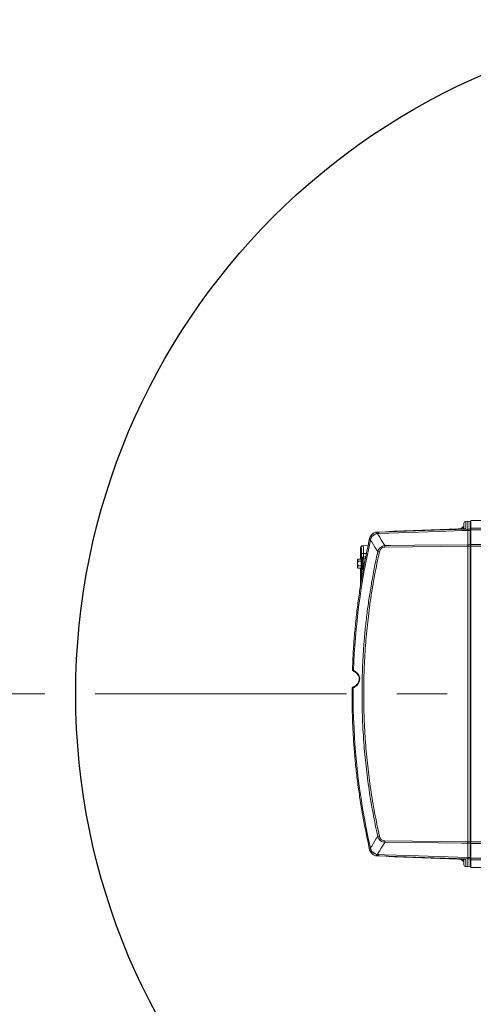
# Model space of a CAD drawing. Header units: millimetres. Extents: x 0 to 16820, y 0 to 11880.
# Tile 38 of 99: x 7306 to 7765, y 6017 to 7010. Entities that reach past the tile are written whole.
import ezdxf

# ---------------------------------------------------------------- set-up
doc = ezdxf.new("R2010")
doc.units = ezdxf.units.MM
doc.header["$LTSCALE"] = 20
doc.linetypes.add('CENTERX2', pattern=[20.32, 12.7, -2.54, 2.54, -2.54])
doc.styles.add('SLDTEXTSTYLE0', font='TXT', dxfattribs={"width": 0.605})
doc.dimstyles.new('SLDDIMSTYLE1', dxfattribs={"dimtxt": 140, "dimasz": 100, "dimexe": 0, "dimexo": 0.0625, "dimgap": 35, "dimtad": 1, "dimtoh": 1, "dimdec": 4, "dimlfac": 20, "dimzin": 12, "dimdsep": 46, "dimtxsty": 'SLDTEXTSTYLE0', "dimsah": 1, "dimcen": 0.09, "dimadec": 1, "dimazin": 0, "dimtfac": 1, "dimtofl": 0, "dimtmove": 0, "dimatfit": 3, "dimfxl": 0, "dimfrac": 2, "dimtolj": 1, "dimtzin": 12, "dimarcsym": 0})

# ---------------------------------------------------------------- blocks, each defined once
blk = doc.blocks.new('*D9')
at = {"color": 7, "linetype": 'Continuous', "lineweight": 0}
for p, q in [((6701.68, 6330.23), (5210.96, 6330.23)), ((9384.18, 6330.23), (10874.9, 6330.23))]:
    blk.add_line(p, q, dxfattribs=at)
blk.add_arc((8042.93, 6330.23), 2801.97, 180, 0, dxfattribs=at)
for points in [[(5240.96, 6330.23), (5227.75, 6229.98), (5257.74, 6230.52)], [(10844.9, 6330.23), (10828.12, 6230.52), (10858.12, 6229.98)]]:
    blk.add_solid(points, dxfattribs=at)
at = {"color": 7, "linetype": 'Continuous', "lineweight": 0, "char_height": 140, "attachment_point": 1, "style": 'SLDTEXTSTYLE0'}
for s, insert in [('180°', (7876, 3708.73)), ('-', (7812.04, 3708.73))]:
    blk.add_mtext(s, dxfattribs=dict(at, insert=insert))
blk = doc.blocks.new('*D10')
at = {"color": 7, "linetype": 'Continuous', "lineweight": 0}
for p, q in [((6701.68, 6330.23), (5210.96, 6330.23)), ((9384.18, 6330.23), (10874.9, 6330.23))]:
    blk.add_line(p, q, dxfattribs=at)
blk.add_arc((8042.93, 6330.23), 2801.97, 0, 180, dxfattribs=at)
for points in [[(5240.96, 6330.23), (5257.74, 6429.95), (5227.75, 6430.49)], [(10844.9, 6330.23), (10858.12, 6430.49), (10828.12, 6429.95)]]:
    blk.add_solid(points, dxfattribs=at)
at = {"color": 7, "linetype": 'Continuous', "lineweight": 0, "char_height": 140, "attachment_point": 1, "style": 'SLDTEXTSTYLE0'}
for s, insert in [('180°', (7900.14, 9312.67)), ('+', (7787.9, 9312.67))]:
    blk.add_mtext(s, dxfattribs=dict(at, insert=insert))

msp = doc.modelspace()

# ---------------------------------------------------------------- linework, layer by layer
at = {"color": 7, "linetype": 'Continuous', "lineweight": 0}
for p, q in [((7844.0879902, 6505.2342175), (7761.9334284, 6505.2342175)), ((7761.9334284, 6505.2342175), (7761.9334284, 6497.3595202)), ((7753.0060626, 6496.6550917), (7667.1799208, 6493.5360806)), ((7754.9276693, 6498.7342175), (7753.9334284, 6498.7342175)), ((7753.9334284, 6498.7342175), (7753.9334284, 6497.1538348)), ((7754.9334284, 6496.8195138), (7754.9334284, 6502.3638562)), ((7758.9346722, 6504.4919789), (7756.8110806, 6504.3618267)), ((7758.9334284, 6504.4867539), (7758.9334284, 6496.6448454)), ((7758.9334284, 6496.6448454), (7758.9334637, 6496.6445761)), ((7758.9334637, 6495.2033072), (7758.9334284, 6495.1989437)), ((7758.9334284, 6495.1989437), (7758.9334284, 6480.7375686)), ((7758.9350924, 6504.4887008), (7758.9348715, 6504.4887202)), ((7761.4770657, 6504.2700975), (7758.9352287, 6504.4927846)), ((7761.9334284, 6495.9134043), (7761.9334284, 6497.3595202)), ((7761.9334284, 6480.938325), (7761.9334284, 6495.9134043)), ((7659.4492337, 6485.8469548), (7659.7900066, 6487.3340333)), ((7659.7930321, 6487.3471693), (7659.7900066, 6487.3340333)), ((7666.524378, 6493.4987678), (7666.9232806, 6493.5265341)), ((7666.9232806, 6493.5265341), (7667.5943129, 6493.5505668)), ((7650.6334284, 6477.7919072), (7650.6334284, 6466.3530197)), ((7652.5985236, 6479.7916025), (7653.140094, 6479.8010557)), ((7653.140094, 6479.8010557), (7658.1178374, 6479.8879425)), ((7758.9334284, 6480.7375686), (7758.9334284, 6480.7353147)), ((7758.9334284, 6479.2183262), (7758.9334284, 6479.2209354)), ((7758.9334284, 6181.2501089), (7758.9334284, 6479.2183262)), ((7761.9334284, 6479.4185025), (7761.9334284, 6480.938325)), ((7761.9334284, 6181.0499326), (7761.9334284, 6479.4185025)), ((7648.1334284, 6466.3530197), (7647.6334284, 6465.7342175)), ((7647.6334284, 6465.1983191), (7647.6334284, 6465.7342175)), ((7647.6334284, 6465.1983191), (7647.6334284, 6461.7342175)), ((7648.1334284, 6466.3530197), (7651.1334284, 6466.3530197)), ((7652.1334284, 6466.7342175), (7651.1334284, 6466.7342175)), ((7651.1334284, 6456.7342175), (7651.1334284, 6466.7342175)), ((7652.1334284, 6456.7342175), (7652.1334284, 6466.7342175)), ((7653.115976, 6466.5506347), (7655.3424019, 6466.5894971)), ((7647.6334284, 6458.2701159), (7647.6334284, 6461.7342175)), ((7647.6334284, 6457.7342175), (7647.6334284, 6458.2701159)), ((7647.6334284, 6457.7342175), (7648.1334284, 6457.1154154)), ((7648.1334284, 6464.0436186), (7651.1334284, 6464.0436186)), ((7648.1334284, 6459.4248165), (7651.1334284, 6459.4248165)), ((7648.1334284, 6457.1154154), (7651.1334284, 6457.1154154)), ((7650.6334284, 6457.1154154), (7650.6334284, 6440.2538067)), ((7651.1334284, 6456.7342175), (7652.1334284, 6456.7342175)), ((7653.115976, 6456.9178003), (7653.4910354, 6456.9112537)), ((7642.3862587, 6354.8318863), (7642.396513, 6354.831702)), ((7647.6334284, 6349.7342175), (7648.1334284, 6349.1154154)), ((7643.3215061, 6337.2714578), (7643.3323517, 6337.2764302)), ((7641.9885251, 6335.6776965), (7641.9772151, 6335.6777435)), ((7758.9334284, 6181.2474997), (7758.9334284, 6181.2501089)), ((7758.9334284, 6179.7308664), (7758.9334284, 6179.7331203)), ((7758.9334284, 6165.2694914), (7758.9334284, 6179.7308664)), ((7761.9334284, 6179.53011), (7761.9334284, 6181.0499326)), ((7761.9334284, 6179.53011), (7761.9334284, 6164.5550307)), ((7659.7900066, 6173.1344018), (7659.4492337, 6174.6214803)), ((7659.7900066, 6173.1344018), (7659.7930321, 6173.1212657)), ((7666.9232806, 6166.941901), (7666.524378, 6166.9696673)), ((7667.5943129, 6166.9178683), (7666.9232806, 6166.941901)), ((7667.1799208, 6166.9323545), (7753.0060626, 6163.8133433)), ((7753.9334284, 6163.314602), (7753.9334284, 6161.7342175)), ((7753.9334284, 6161.7342175), (7754.9276695, 6161.7342175)), ((7754.9334284, 6158.1045789), (7754.9334284, 6163.6487242)), ((7758.9334284, 6165.2694914), (7758.9334637, 6165.2651279)), ((7758.9334637, 6163.8238589), (7758.9334284, 6163.8235896)), ((7758.9334284, 6155.9816811), (7758.9334284, 6163.8235896)), ((7761.9334284, 6163.1089149), (7761.9334284, 6164.5550307)), ((7761.9334284, 6163.1089149), (7761.9334284, 6155.2342175)), ((7756.8110806, 6156.1066084), (7758.9346722, 6155.9764562)), ((7758.9350924, 6155.9797342), (7758.9348715, 6155.9797149)), ((7758.9352287, 6155.9756504), (7761.4770657, 6156.1983375)), ((7761.4770063, 6156.2024281), (7761.4770591, 6156.1987921)), ((7761.9334284, 6155.2342175), (7844.0879902, 6155.2342175))]:
    msp.add_line(p, q, dxfattribs=at)
at = {"color": 8, "linetype": 'Continuous', "lineweight": 0}
for p, q in [((7753.0032274, 6496.6481355), (7669.2142588, 6493.6031573)), ((7753.0032274, 6496.6549907), (7753.0032274, 6496.88025)), ((7753.0032274, 6496.88025), (7753.0055115, 6496.8665434)), ((7758.9334284, 6504.4867539), (7756.8636294, 6504.3598986)), ((7756.8636294, 6504.3598986), (7756.8636294, 6497.1101261)), ((7761.4770063, 6494.9870601), (7758.9334637, 6495.2033072)), ((7761.4770063, 6504.266007), (7758.9350924, 6504.4887008)), ((7761.4770063, 6496.4285311), (7761.4770063, 6504.266007)), ((7761.4770063, 6480.6748601), (7761.4770063, 6494.9870601)), ((7761.9334284, 6497.3595202), (7837.0575921, 6497.3595202)), ((7837.0575921, 6495.9134043), (7761.9334284, 6495.9134043)), ((7660.6159449, 6485.5809338), (7659.4492337, 6485.8469548)), ((7661.1725924, 6487.2657192), (7660.6159449, 6485.5809338)), ((7662.1142912, 6489.0674319), (7661.1725924, 6487.2657192)), ((7666.6603876, 6493.4904703), (7667.0965766, 6493.5288124)), ((7667.0506845, 6492.0356623), (7666.7541214, 6491.9870985)), ((7667.4071825, 6492.0765986), (7667.0506845, 6492.0356623)), ((7667.597366, 6492.0980944), (7667.4071825, 6492.0765986)), ((7667.5943129, 6493.5505668), (7669.2142588, 6493.6031573)), ((7669.2142588, 6492.1543965), (7667.597366, 6492.0980944)), ((7679.8636294, 6494.2417225), (7679.8636294, 6493.9970197)), ((7651.1802063, 6477.8013603), (7650.6334284, 6477.7919072)), ((7758.9334284, 6479.2183262), (7675.1728485, 6478.4219523)), ((7758.9334284, 6480.7353147), (7761.4770063, 6480.6748601)), ((7761.4770063, 6181.3080586), (7761.4770063, 6479.1603765)), ((7761.9334284, 6479.1603765), (7761.4770063, 6479.1603765)), ((7761.9334284, 6480.938325), (7847.4006016, 6480.938325)), ((7847.4006016, 6479.4185025), (7761.9334284, 6479.4185025)), ((7653.6437448, 6471.9842175), (7651.6886998, 6471.9842175)), ((7651.6886998, 6466.7342175), (7651.6886998, 6471.9842175)), ((7653.115976, 6466.5506347), (7653.115976, 6456.9178003)), ((7653.3798604, 6468.5503301), (7653.6437448, 6468.5595423)), ((7653.6437448, 6471.9842175), (7656.4358446, 6471.9842175)), ((7653.6437448, 6471.9842175), (7653.6437448, 6468.5595423)), ((7653.6437448, 6468.5595423), (7655.7439785, 6468.5962021)), ((7651.6886998, 6446.6911393), (7651.6886998, 6456.7342175)), ((7675.1728485, 6182.0464828), (7758.9334284, 6181.2501089)), ((7761.4770063, 6179.793575), (7758.9334284, 6179.7331203)), ((7761.9334284, 6181.3080586), (7761.4770063, 6181.3080586)), ((7761.4770063, 6165.4813749), (7761.4770063, 6179.793575)), ((7761.9334284, 6181.0499326), (7847.4006016, 6181.0499326)), ((7847.4006016, 6179.53011), (7761.9334284, 6179.53011)), ((7659.4492337, 6174.6214803), (7660.6159449, 6174.8875013)), ((7660.6159449, 6174.8875013), (7661.1725924, 6173.2027158)), ((7666.7541214, 6168.4813365), (7667.0506845, 6168.4327728)), ((7667.0506845, 6168.4327728), (7667.4071825, 6168.3918365)), ((7667.4071825, 6168.3918365), (7667.597366, 6168.3703407)), ((7667.597366, 6168.3703407), (7669.2142588, 6168.3140386)), ((7667.0965766, 6166.9396226), (7666.6603876, 6166.9779647)), ((7669.2142588, 6166.8652777), (7667.5943129, 6166.9178683)), ((7669.2142588, 6166.8652777), (7753.0032274, 6163.8202996)), ((7679.8636294, 6166.2267126), (7679.8621748, 6166.2563765)), ((7679.8636294, 6166.4714154), (7679.8636294, 6166.2267126)), ((7753.0032274, 6163.588185), (7753.0032274, 6163.8134464)), ((7753.0052035, 6163.6173871), (7753.0032274, 6163.588185)), ((7756.8636294, 6163.358309), (7756.8636294, 6156.1085365)), ((7758.9334637, 6165.2651279), (7761.4770063, 6165.4813749)), ((7761.4770063, 6156.2024281), (7761.4770063, 6164.039904)), ((7761.9334284, 6164.5550307), (7837.0575921, 6164.5550307)), ((7837.0575921, 6163.1089149), (7761.9334284, 6163.1089149)), ((7756.8636294, 6156.1085365), (7758.9334284, 6155.9816811)), ((7758.9350924, 6155.9797342), (7761.4770063, 6156.2024281))]:
    msp.add_line(p, q, dxfattribs=at)
at = {"color": 7, "linetype": 'CENTERX2', "lineweight": 0}
msp.add_line((8042.9334284, 6330.2342175), (6701.6823515, 6330.2342175), dxfattribs=at)
msp.add_line((8042.9334284, 6330.2342175), (6701.6823515, 6330.2342175), dxfattribs=at)
at = {"color": 8, "linetype": 'Continuous', "lineweight": 0, "flags": 128}
for points in [[(7669.2142588, 6493.6031573), (7713.1416666, 6495.0923838), (7758.9334284, 6496.6448454)], [(7758.9334284, 6495.1989437), (7752.9381159, 6494.9954943), (7728.9568679, 6494.1817017), (7669.2142588, 6492.1543965)], [(7756.8636294, 6497.1101261), (7756.4835263, 6497.0601531), (7756.1697646, 6496.960014)], [(7758.9334637, 6496.6445761), (7760.3606079, 6496.5233564), (7761.4770063, 6496.4285311)], [(7761.9334284, 6494.7298906), (7761.9248559, 6494.7774887), (7761.8994324, 6494.8234546), (7761.8580295, 6494.8662123), (7761.8020671, 6494.9042955), (7761.7334641, 6494.9363983), (7761.6545728, 6494.96142), (7761.5680985, 6494.9785025), (7761.4770063, 6494.9870601)], [(7675.1728485, 6479.9425716), (7681.1689214, 6479.9995099), (7705.1532136, 6480.2272201), (7758.9334284, 6480.7375686)], [(7761.4770063, 6479.1603765), (7760.4142424, 6479.1856799), (7758.9334284, 6479.2209354)], [(7761.9334284, 6480.4224462), (7761.9248559, 6480.4691641), (7761.8994324, 6480.51428), (7761.8580295, 6480.556247), (7761.8020671, 6480.5936259), (7761.7334641, 6480.6251351), (7761.6545728, 6480.6496941), (7761.5680985, 6480.6664607), (7761.4770063, 6480.6748601)], [(7642.396513, 6354.831702), (7642.3991528, 6354.6443641), (7642.4249291, 6354.5193977)], [(7643.5380563, 6354.1093063), (7643.4809613, 6353.8769308), (7643.4653768, 6353.6579222), (7643.4922861, 6353.4660997), (7643.5599914, 6353.3135672), (7643.6642204, 6353.2099495), (7643.6956306, 6353.1923469)], [(7643.1570834, 6336.3771219), (7643.1048461, 6336.6063885), (7643.092845, 6336.8212099), (7643.1218192, 6337.008356), (7643.1899843, 6337.1563013), (7643.2931423, 6337.2559343), (7643.3215061, 6337.2714578)], [(7642.0306012, 6335.9924448), (7641.9977638, 6335.860235), (7641.9885251, 6335.6776965)], [(7758.9334284, 6179.7308664), (7752.937355, 6179.7877493), (7728.9530615, 6180.0153234), (7675.1728485, 6180.5258634)], [(7758.9334284, 6181.2474997), (7760.4142424, 6181.2827551), (7761.4770063, 6181.3080586)], [(7761.4770063, 6179.793575), (7761.5680985, 6179.8019743), (7761.6545728, 6179.818741), (7761.7334641, 6179.8433), (7761.8020671, 6179.8748091), (7761.8580295, 6179.9121881), (7761.8994324, 6179.954155), (7761.9248559, 6179.999271), (7761.9334284, 6180.0459889)], [(7669.2142588, 6168.3140386), (7675.2095687, 6168.1105959), (7699.1908101, 6167.2968204), (7758.9334284, 6165.2694914)], [(7758.9334284, 6163.8235896), (7713.1416666, 6165.3760513), (7669.2142588, 6166.8652777)], [(7756.8636294, 6163.358309), (7756.4835263, 6163.4082819), (7756.1788958, 6163.5046801)], [(7761.4770063, 6164.039904), (7760.3606079, 6163.9450787), (7758.9334637, 6163.8238589)], [(7761.4770063, 6165.4813749), (7761.5680985, 6165.4899326), (7761.6545728, 6165.5070151), (7761.7334641, 6165.5320368), (7761.8020671, 6165.5641396), (7761.8580295, 6165.6022228), (7761.8994324, 6165.6449804), (7761.9248559, 6165.6909464), (7761.9334284, 6165.7385445)]]:
    msp.add_lwpolyline(points, dxfattribs=at)
at = {"color": 7, "linetype": 'Continuous', "lineweight": 30}
for radius in [2552, 680]:
    msp.add_circle((8042.9334284, 6330.2342175), radius, dxfattribs=at)
at = {"color": 7, "linetype": 'Continuous', "lineweight": 0}
for centre, radius, start, end in [((7757.3324102, 6492.6148284), 7, 119.0497472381, 143.0524404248), ((7752.9334285, 6498.8858856), 2, 271.9253733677, 359.9982818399), ((7752.9334284, 6498.6537723), 2, 271.9861985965, 274.3993774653), ((7756.9334284, 6502.3655725), 2, 93.4901821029, 173.8476701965), ((7761.4334284, 6503.7720054), 0.5, 21.0255231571, 63.4489679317), ((8341.9334284, 6330.2342175), 700, 167.1556111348, 170.9857210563), ((7679.9334284, 6492.2497904), 2, 92.0539172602, 121.1183527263), ((7652.6334284, 6477.7919072), 2, 91, 180.3373297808), ((7653.1334284, 6465.550787), 1, 91, 180), ((7653.1334284, 6457.917648), 1, 180, 269), ((7643.3856473, 6354.7969216), 1, 177.9962618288, 196.2389034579), ((7642.9771852, 6335.6700077), 1, 160.7518382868, 179.5567669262), ((8341.9334284, 6330.2342175), 700, 189.0142789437, 192.8443888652), ((7679.9334284, 6168.2186469), 2.0000005, 238.8817563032, 267.7192025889), ((7757.3324102, 6167.8536066), 7, 217.344518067, 240.950252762), ((7752.9334288, 6161.5825515), 1.9999996, 0.0054290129, 88.1465930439), ((7752.9334284, 6161.8146627), 2, 85.5680564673, 87.947838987), ((7756.9334284, 6158.1028626), 2, 186.139972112, 266.4847349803), ((7761.4334284, 6156.6964297), 0.5, 296.6686555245, 339.0441063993)]:
    msp.add_arc(centre, radius, start, end, dxfattribs=at)
at = {"color": 8, "linetype": 'Continuous', "lineweight": 0}
for centre, radius, start, end in [((7752.9349112, 6498.8775997), 1.9985177, 271.95894955, 359.962520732), ((7756.9319457, 6502.3625489), 1.9985177, 91.95894955, 179.9625207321), ((7761.4338427, 6503.7682892), 0.4995859, 0.0347502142, 85.0435311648), ((7761.4338427, 6495.9308134), 0.4995859, 0.0347502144, 85.0435311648), ((8341.9334284, 6330.2342175), 698.8033454, 167.1556111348, 178.0420699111), ((7660.3490403, 6484.6231252), 2.7679489, 72.6905973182, 101.6519932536), ((7653.2972234, 6475.5583008), 16.1318724, 56.8685328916, 62.1697892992), ((7680.0998128, 6465.6320411), 29.5414375, 116.8567720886, 127.5044833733), ((7677.2774904, 6493.3978285), 10.617507, 179.5000662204, 187.635371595), ((7682.4327009, 6492.8555178), 14.8546576, 177.318152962, 182.9227190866), ((7685.2558821, 6492.8787769), 16.0579702, 177.4144907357, 182.5855092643), ((7679.9333111, 6492.2409814), 2.0019541, 91.9946867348, 120.6974783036), ((7653.1774982, 6477.8041121), 1.9972939, 91.0730656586, 180.0789400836), ((7750.7179196, 6479.182262), 75.548897, 179.4233764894, 180.5766235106), ((7624.9886611, 6467.5596946), 28.672522, 358.0016173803, 1.9983826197), ((7739.8910615, 6787.2797756), 321.5552731, 257.0756088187, 257.3752564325), ((8341.9334284, 6330.2342175), 698.8033454, 179.496328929, 192.8443888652), ((7739.8910611, 5873.1886611), 321.5552715, 102.6247435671, 102.9243911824), ((7750.7179195, 6181.2861731), 75.5488969, 179.4233764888, 180.5766235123), ((7660.3490403, 6175.8453098), 2.7679489, 258.3480067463, 287.3094026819), ((7653.2972234, 6184.9101342), 16.1318724, 297.8302107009, 303.1314671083), ((7680.0998128, 6194.8363939), 29.5414375, 232.4955166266, 243.1432279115), ((7677.2774904, 6167.0706065), 10.617507, 172.3646284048, 180.4999337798), ((7682.4327009, 6167.6129173), 14.8546576, 177.077280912, 182.6818470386), ((7685.2558821, 6167.5896582), 16.0579702, 177.4144907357, 182.5855092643), ((7679.9333111, 6168.2274536), 2.0019541, 239.3025216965, 268.0053132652), ((7752.9349112, 6161.5908353), 1.9985177, 0.037479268, 88.04105045), ((7756.9319457, 6158.1058862), 1.9985177, 180.037479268, 268.04105045), ((7761.4338427, 6164.5376217), 0.4995859, 274.9564688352, 359.9652497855), ((7761.4338427, 6156.7001458), 0.4995859, 274.956468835, 359.9652497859)]:
    msp.add_arc(centre, radius, start, end, dxfattribs=at)
at = {"color": 7, "linetype": 'Continuous', "lineweight": 0}
for centre, major_axis, ratio, start_param, end_param in [((7097.208928, 6474.7197892), (879.7133393, 30.6782105), 0.0012076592, 5.4362624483, 5.5535770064), ((7783.4562823, 6502.9892476), (24.5228515, -1.4975829), 0.0071443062, 3.1303796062, 3.1420289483), ((7097.208928, 6185.7486459), (879.7133393, -30.6782105), 0.0012076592, 0.7296083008, 0.8469228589), ((7756.9334284, 6159.104739), (0.1163533, 2.9984306), 0.2986134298, 3.0765410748, 3.1348946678), ((7783.4562823, 6157.4791875), (24.5228515, 1.4975829), 0.0071443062, 3.1411563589, 3.152805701)]:
    msp.add_ellipse(centre, major_axis=major_axis, ratio=ratio, start_param=start_param, end_param=end_param, dxfattribs=at)
at = {"color": 8, "linetype": 'Continuous', "lineweight": 0}
for centre, major_axis, ratio, start_param, end_param in [((7752.9334284, 6491.6491515), (0.0726619, 5.0059405), 0.0104368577, 0.0005310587, 0.0528769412), ((7756.9334284, 6501.3636961), (-0.1163533, 2.9984306), 0.2986134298, 6.231342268, 6.2898832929), ((7752.9334284, 6168.8192835), (-0.0726619, 5.0059405), 0.0104368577, 3.0887157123, 3.1410615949), ((7756.9334284, 6159.104739), (0.1163533, 2.9984306), 0.2986134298, 3.1348946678, 3.1934356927)]:
    msp.add_ellipse(centre, major_axis=major_axis, ratio=ratio, start_param=start_param, end_param=end_param, dxfattribs=at)
at = {"color": 7, "linetype": 'Continuous', "lineweight": 0}
for points, knots in [([(7756.2955636, 6496.9837512), (7756.2825537, 6496.980879), (7756.248235, 6496.9733024), (7755.9593276, 6496.9277649), (7755.4132787, 6496.8636752), (7754.5397599, 6496.7791629), (7753.6497972, 6496.7049458), (7753.0741987, 6496.6586469), (7752.9129997, 6496.6456807)], [0, 0, 0, 0, 0.0840821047, 0.2217992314, 0.3990979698, 0.6237908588, 0.8946409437, 1, 1, 1, 1]), ([(7758.9334637, 6495.2033072), (7758.936885, 6495.4440599), (7758.9441626, 6495.9561752), (7758.9447653, 6496.4896332), (7758.9372308, 6496.592929), (7758.9334637, 6496.6445761)], [0, 0, 0, 0, 0.3072901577, 0.6536499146, 1, 1, 1, 1]), ([(7659.7900066, 6487.3340333), (7659.7960482, 6487.3599733), (7660.0000358, 6488.2358165), (7660.420462, 6489.0419861), (7660.8284364, 6489.8242792)], [0, 0, 0, 0, 0.0296171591, 1, 1, 1, 1]), ([(7660.6351171, 6489.3670954), (7660.5343925, 6489.2312297), (7660.0949839, 6488.6385195), (7659.924464, 6487.9092613), (7659.7930321, 6487.3471693)], [0, 0, 0, 0, 0.2292278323, 1, 1, 1, 1]), ([(7666.524378, 6493.4987678), (7665.6919364, 6493.2953295), (7663.9882069, 6492.8789593), (7662.1927118, 6491.699395), (7661.5486804, 6490.7000751), (7661.3921138, 6490.4571365)], [0, 0, 0, 0, 0.4196675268, 0.8589189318, 1, 1, 1, 1]), ([(7667.0965766, 6493.5288124), (7667.0958096, 6493.5292446), (7667.0939465, 6493.5302944), (7667.0564928, 6493.5309981), (7666.9944066, 6493.5294538), (7666.9409935, 6493.5272612), (7666.9232806, 6493.5265341)], [0, 0, 0, 0, 0.1011188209, 0.2456466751, 0.7498392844, 1, 1, 1, 1]), ([(7667.0506845, 6492.0356623), (7667.0502415, 6492.0553663), (7667.0432958, 6492.3642324), (7667.0394459, 6492.8947295), (7667.0568577, 6493.3983825), (7667.0839471, 6493.4873395), (7667.0965766, 6493.5288124)], [0, 0, 0, 0, 0.0231651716, 0.3631219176, 0.7030793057, 1, 1, 1, 1]), ([(7758.9334377, 6479.2209352), (7758.9345645, 6479.4144289), (7758.9376552, 6479.9451617), (7758.9350764, 6480.428311), (7758.9334377, 6480.7353145)], [0, 0, 0, 0, 0.3645785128, 1, 1, 1, 1]), ([(7647.6334284, 6465.1983191), (7647.6931327, 6465.4955439), (7647.7727637, 6465.8919697), (7648.0612404, 6466.2607393), (7648.1334284, 6466.3530197)], [0, 0, 0, 0, 0.7497612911, 1, 1, 1, 1]), ([(7648.1334284, 6464.0436186), (7647.908171, 6464.3728681), (7647.6491545, 6464.7514619), (7647.6352418, 6465.1467933), (7647.6334284, 6465.1983191)], [0, 0, 0, 0, 0.8696641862, 1, 1, 1, 1]), ([(7647.6334284, 6461.7342175), (7647.6350287, 6461.8255951), (7647.647545, 6462.5403065), (7647.8490812, 6463.3240119), (7648.1057239, 6463.9735059), (7648.1334284, 6464.0436186)], [0, 0, 0, 0, 0.1156468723, 0.904534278, 1, 1, 1, 1]), ([(7648.1334284, 6459.4248165), (7648.0572993, 6459.6198668), (7647.7692661, 6460.3578365), (7647.6910048, 6461.1508228), (7647.6334284, 6461.7342175)], [0, 0, 0, 0, 0.2643068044, 1, 1, 1, 1]), ([(7647.6334284, 6458.2701159), (7647.6931327, 6458.5673406), (7647.7727637, 6458.9637664), (7648.0612404, 6459.332536), (7648.1334284, 6459.4248165)], [0, 0, 0, 0, 0.7497612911, 1, 1, 1, 1]), ([(7648.1334284, 6457.1154154), (7647.908171, 6457.4446649), (7647.6491545, 6457.8232587), (7647.6352418, 6458.2185901), (7647.6334284, 6458.2701159)], [0, 0, 0, 0, 0.8696641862, 1, 1, 1, 1]), ([(7650.5789015, 6439.9106421), (7650.3721068, 6438.5915252), (7649.3380849, 6431.9956325), (7647.6536328, 6419.9851709), (7645.7595045, 6403.8496758), (7644.24298, 6387.5529886), (7643.0782628, 6371.2112571), (7642.6238043, 6360.2925465), (7642.396513, 6354.831702)], [0, 0, 0, 0, 0.0468383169, 0.2342025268, 0.4253889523, 0.6166808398, 0.8082881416, 1, 1, 1, 1]), ([(7642.430761, 6354.5203906), (7642.4862426, 6354.3744363), (7642.6140846, 6354.0381256), (7643.0316908, 6353.6015785), (7643.4224977, 6353.3149657), (7643.6929139, 6353.1938049), (7643.6940881, 6353.1932788)], [0, 0, 0, 0, 0.2499199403, 0.575870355, 0.99815829, 1, 1, 1, 1]), ([(7643.6863897, 6353.168191), (7643.841339, 6353.0997691), (7644.52564, 6352.797598), (7645.6112443, 6352.0656111), (7646.8589429, 6351.0084247), (7647.8379924, 6349.8624071), (7648.564269, 6348.6745405), (7649.0505874, 6347.4591577), (7649.3146242, 6346.190829), (7649.3445629, 6344.8882669), (7649.122368, 6343.5916437), (7648.6787423, 6342.3527743), (7648.0176157, 6341.1667645), (7647.129089, 6340.0225506), (7645.9981208, 6338.9435637), (7644.7107166, 6337.9948332), (7643.7675883, 6337.5170286), (7643.3142162, 6337.2873427)], [0, 0, 0, 0, 0.027303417, 0.1205797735, 0.204137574, 0.2776384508, 0.3421916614, 0.4008527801, 0.4546232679, 0.5113363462, 0.5674392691, 0.6242928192, 0.6862278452, 0.7549505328, 0.8323551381, 0.919411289, 1, 1, 1, 1]), ([(7643.3406831, 6337.2574605), (7643.1797399, 6337.1788135), (7642.7427015, 6336.9652491), (7642.2946382, 6336.560936), (7642.1145524, 6336.1482945), (7642.0449116, 6335.9887224)], [0, 0, 0, 0, 0.26335375, 0.7151323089, 1, 1, 1, 1]), ([(7641.9885251, 6335.6776965), (7642.0359086, 6325.2233883), (7642.1075055, 6309.4268457), (7643.1594447, 6288.3115643), (7644.2889329, 6272.3126258), (7645.7939119, 6256.3298327), (7647.6663994, 6240.3891963), (7649.3381061, 6228.4728028), (7650.3721103, 6221.8769099), (7650.5789015, 6220.557793)], [0, 0, 0, 0, 0.2713355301, 0.4099901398, 0.5487169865, 0.6876625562, 0.8266818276, 0.9653379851, 1, 1, 1, 1]), ([(7758.9334377, 6179.7331206), (7758.9345645, 6179.904804), (7758.9376552, 6180.3757133), (7758.9350763, 6180.9087787), (7758.9334377, 6181.2474999)], [0, 0, 0, 0, 0.36457851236, 1, 1, 1, 1]), ([(7660.8284364, 6170.6441558), (7660.5518151, 6171.1378635), (7660.1080543, 6171.9298781), (7659.877023, 6172.8048497), (7659.7900066, 6173.1344018)], [0, 0, 0, 0, 0.6233567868, 1, 1, 1, 1]), ([(7660.8139432, 6170.6735098), (7660.8196218, 6170.6597983), (7661.1693006, 6169.8154631), (7662.6018961, 6168.54584), (7664.6039651, 6167.3422198), (7666.0083405, 6167.0697765), (7666.524378, 6166.9696673)], [0, 0, 0, 0, 0.00635294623, 0.39120584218, 0.7762986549, 1, 1, 1, 1]), ([(7667.0965766, 6166.9396226), (7667.0839472, 6166.9810953), (7667.0568578, 6167.0700521), (7667.0394459, 6167.5737043), (7667.0432958, 6168.1042022), (7667.0502415, 6168.4130688), (7667.0506845, 6168.4327728)], [0, 0, 0, 0, 0.2969196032, 0.6368775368, 0.9768348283, 1, 1, 1, 1]), ([(7666.9232806, 6166.941901), (7666.950567, 6166.9408085), (7667.000689, 6166.9388017), (7667.0569981, 6166.9376735), (7667.0863919, 6166.9379514), (7667.0961974, 6166.9386589), (7667.0964789, 6166.9393744), (7667.0965766, 6166.9396226)], [0, 0, 0, 0, 0.3850536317, 0.7072961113, 0.844830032, 0.9461601, 1, 1, 1, 1]), ([(7752.9129997, 6163.8227544), (7753.4337354, 6163.7807818), (7754.3172021, 6163.7095723), (7755.3515092, 6163.6115167), (7755.9509404, 6163.5425281), (7756.2581788, 6163.493112), (7756.2797301, 6163.4881383), (7756.2871057, 6163.4864361)], [0, 0, 0, 0, 0.3414064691, 0.5792213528, 0.7786964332, 0.9242616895, 1, 1, 1, 1]), ([(7753.0927757, 6163.8311402), (7753.0643914, 6163.8229587), (7753.0344015, 6163.8143145), (7753.0048116, 6163.8199954), (7753.0032274, 6163.8202996)], [0, 0, 0, 0, 0.9464637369, 1, 1, 1, 1]), ([(7758.9334637, 6163.8238589), (7758.936885, 6163.8664624), (7758.9441626, 6163.9570861), (7758.9447653, 6164.4556406), (7758.9372309, 6164.9953013), (7758.9334637, 6165.2651279)], [0, 0, 0, 0, 0.3072901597, 0.6536499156, 1, 1, 1, 1])]:
    msp.add_open_spline(points, degree=3, knots=knots, dxfattribs=at)
at = {"color": 8, "linetype": 'Continuous', "lineweight": 0}
for points, knots in [([(7756.8636294, 6497.1101261), (7756.7804906, 6497.07155), (7756.5979742, 6496.9868631), (7755.1549241, 6496.8233422), (7753.787189, 6496.7110627), (7753.0064115, 6496.6483911), (7753.0032274, 6496.6481355)], [0, 0, 0, 0, 0.26898391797, 0.59050624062, 0.99833007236, 1, 1, 1, 1]), ([(7753.0032274, 6496.6481355), (7753.0048118, 6496.648439), (7753.034517, 6496.6541301), (7753.0644226, 6496.6460239), (7753.0927332, 6496.6383501)], [0, 0, 0, 0, 0.0533350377, 1, 1, 1, 1]), ([(7761.4770063, 6494.9870601), (7761.4789082, 6495.2290683), (7761.4829392, 6495.7419939), (7761.4832537, 6496.2745769), (7761.4790886, 6496.3772165), (7761.4770063, 6496.4285311)], [0, 0, 0, 0, 0.308767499, 0.6544188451, 1, 1, 1, 1]), ([(7667.9703827, 6473.8707623), (7666.0544371, 6476.9070149), (7663.5906993, 6480.8113692), (7661.1570477, 6484.7133581), (7660.6159449, 6485.5809338)], [0, 0, 0, 0, 0.7776580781, 1, 1, 1, 1]), ([(7660.8284364, 6489.8242792), (7661.3647068, 6490.5136824), (7662.4529724, 6491.9127035), (7664.5921422, 6493.1036855), (7666.065906, 6493.3792957), (7666.6603876, 6493.4904703)], [0, 0, 0, 0, 0.3669393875, 0.7446382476, 1, 1, 1, 1]), ([(7666.7541214, 6491.9870985), (7666.295455, 6491.8719899), (7665.1469745, 6491.5837628), (7663.4851709, 6490.6370821), (7662.5651063, 6489.5836129), (7662.1142912, 6489.0674319)], [0, 0, 0, 0, 0.2532395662, 0.6341008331, 1, 1, 1, 1]), ([(7667.597366, 6492.0980944), (7668.3783033, 6490.8363828), (7670.8852358, 6486.7860888), (7673.4245553, 6482.7330464), (7675.1728485, 6479.9425716)], [0, 0, 0, 0, 0.3115110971, 1, 1, 1, 1]), ([(7679.8616535, 6494.2431366), (7679.8617059, 6494.2450247), (7679.8621301, 6494.2603284), (7679.8629291, 6494.2504138), (7679.8636294, 6494.2417225)], [0, 0, 0, 0, 0.1233725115, 1, 1, 1, 1]), ([(7651.6886998, 6471.9842175), (7651.6822491, 6472.6312352), (7651.6693491, 6473.9251131), (7651.5718896, 6475.6523716), (7651.4374368, 6476.9689447), (7651.2975234, 6477.6941551), (7651.214479, 6477.7700416), (7651.1802063, 6477.8013603)], [0, 0, 0, 0, 0.2107989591, 0.4215466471, 0.6337483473, 0.8488465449, 1, 1, 1, 1]), ([(7653.140094, 6479.8010557), (7653.1893442, 6479.7151681), (7653.2878446, 6479.5433929), (7653.4403046, 6478.1936912), (7653.5643573, 6476.2062966), (7653.6338056, 6474.0074262), (7653.6409298, 6472.5572262), (7653.6437448, 6471.9842175)], [0, 0, 0, 0, 0.2150745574, 0.4301488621, 0.6451793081, 0.8598018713, 1, 1, 1, 1]), ([(7667.9703827, 6473.8707623), (7668.314722, 6474.7422265), (7668.9396354, 6476.3237761), (7670.5997176, 6478.2099422), (7672.5230831, 6479.3915643), (7674.1310484, 6479.8291172), (7674.9948489, 6479.923187), (7675.1728485, 6479.9425716)], [0, 0, 0, 0, 0.2794932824, 0.5072296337, 0.7396735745, 0.9463556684, 1, 1, 1, 1]), ([(7675.1728485, 6478.4219523), (7675.0262792, 6478.417778), (7674.3271298, 6478.3978662), (7673.0226999, 6478.1316308), (7671.4753302, 6477.1965384), (7670.22023, 6475.5875677), (7669.8296446, 6474.2497421), (7669.610437, 6473.4989166)], [0, 0, 0, 0, 0.054503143, 0.2599850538, 0.4864666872, 0.7117906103, 1, 1, 1, 1]), ([(7761.4770063, 6479.1603765), (7761.4776051, 6479.3534645), (7761.4791023, 6479.8361983), (7761.47842, 6480.3439773), (7761.4771754, 6480.6352727), (7761.4770063, 6480.6748601)], [0, 0, 0, 0, 0.365497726, 0.9137703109, 1, 1, 1, 1]), ([(7667.9703827, 6186.5976728), (7666.3128141, 6194.3819222), (7662.9954828, 6209.9607248), (7659.0940726, 6233.5755791), (7655.9873714, 6257.3577023), (7654.0841749, 6277.8417861), (7652.694357, 6299.4764365), (7651.9436494, 6322.2658999), (7652.1472589, 6345.7054672), (7652.954569, 6365.2086111), (7653.9689854, 6380.7732112), (7655.3551565, 6396.34026), (7657.115169, 6411.8977557), (7659.2489026, 6427.4476631), (7661.7651628, 6442.9685842), (7664.6317883, 6458.461741), (7666.8573043, 6468.733436), (7667.9703827, 6473.8707623)], [0, 0, 0, 0, 0.0824389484, 0.1649870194, 0.2478655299, 0.3308549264, 0.3780425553, 0.4724331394, 0.5669876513, 0.6207911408, 0.6746249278, 0.7285499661, 0.7826755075, 0.836801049, 0.8911277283, 0.9455481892, 1, 1, 1, 1]), ([(7653.3798604, 6468.5503301), (7653.3261064, 6468.5435513), (7653.2147661, 6468.5295104), (7652.9936842, 6468.4082751), (7652.6960243, 6468.0574429), (7652.423902, 6467.421048), (7652.2117282, 6466.8930078), (7652.1398178, 6466.5821872), (7652.1334284, 6466.5545701)], [0, 0, 0, 0, 0.0637888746, 0.1321256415, 0.2979827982, 0.6110938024, 0.965444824, 1, 1, 1, 1]), ([(7669.610437, 6473.4989166), (7667.9525551, 6465.7101644), (7664.6356878, 6450.1274755), (7660.7443451, 6426.5403553), (7657.6511243, 6402.8392156), (7655.4234943, 6378.8678759), (7654.0704455, 6354.6549281), (7653.6172569, 6330.2266196), (7654.0709379, 6305.7983127), (7655.4238079, 6281.6052029), (7657.6453918, 6257.678473), (7660.730204, 6234.0040952), (7664.6223764, 6210.4020442), (7667.9477501, 6194.7803604), (7669.610437, 6186.9695185)], [0, 0, 0, 0, 0.0827003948, 0.1654558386, 0.2482112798, 0.3309116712, 0.4154394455, 0.500026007, 0.5846125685, 0.6691403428, 0.7516350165, 0.8341296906, 0.917064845, 1, 1, 1, 1]), ([(7652.2001165, 6456.7934976), (7652.272859, 6456.5319627), (7652.4140034, 6456.0244994), (7652.6982904, 6455.4118911), (7652.9934978, 6455.0600883), (7653.2147704, 6454.9389321), (7653.3261058, 6454.9248864), (7653.3798604, 6454.918105)], [0, 0, 0, 0, 0.3527048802, 0.6843629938, 0.8600345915, 0.9324224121, 1, 1, 1, 1]), ([(7653.3750026, 6455.3034981), (7653.3744881, 6455.4320445), (7653.3729355, 6455.819971), (7653.3212699, 6456.361149), (7653.2318711, 6456.826396), (7653.1546077, 6456.8873322), (7653.115976, 6456.9178003)], [0, 0, 0, 0, 0.1417759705, 0.427850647, 0.7139253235, 1, 1, 1, 1]), ([(7642.396513, 6354.831702), (7642.4070217, 6354.8115453), (7642.4722679, 6354.6863957), (7642.7557884, 6354.4273597), (7643.2764918, 6354.2156529), (7643.5380563, 6354.1093063)], [0, 0, 0, 0, 0.0872113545, 0.5414796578, 1, 1, 1, 1]), ([(7643.5380563, 6354.1093063), (7644.1707937, 6353.761701), (7645.4350077, 6353.0671829), (7647.2347875, 6351.5230662), (7648.7340143, 6349.5604865), (7649.6741977, 6347.1209761), (7649.8082682, 6344.6650288), (7649.187423, 6342.1866122), (7647.9988307, 6340.1651873), (7646.4838202, 6338.5504253), (7644.9123551, 6337.3144442), (7643.760663, 6336.6994359), (7643.1570834, 6336.3771219)], [0, 0, 0, 0, 0.1031028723, 0.2060003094, 0.3243149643, 0.4234024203, 0.5231546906, 0.6089960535, 0.7262114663, 0.8143784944, 0.9027193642, 1, 1, 1, 1]), ([(7643.1570834, 6336.3771219), (7642.8550454, 6336.2596427), (7642.2751694, 6336.034097), (7642.0813774, 6335.7931448), (7641.9885251, 6335.6776965)], [0, 0, 0, 0, 0.5208665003, 1, 1, 1, 1]), ([(7660.6159449, 6174.8875013), (7661.1570477, 6175.755077), (7663.5906993, 6179.6570658), (7666.0544371, 6183.5614201), (7667.9703827, 6186.5976728)], [0, 0, 0, 0, 0.2223419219, 1, 1, 1, 1]), ([(7675.1728485, 6180.5258634), (7673.4245553, 6177.7353887), (7670.8852358, 6173.6823463), (7668.3783033, 6169.6320522), (7667.597366, 6168.3703407)], [0, 0, 0, 0, 0.6884889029, 1, 1, 1, 1]), ([(7675.1728485, 6180.5258634), (7674.4179028, 6180.6472935), (7672.8828827, 6180.8941954), (7670.8846431, 6182.0367458), (7669.1780753, 6183.8207713), (7668.353325, 6185.446142), (7668.010746, 6186.4762979), (7667.9703827, 6186.5976728)], [0, 0, 0, 0, 0.2277012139, 0.4629815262, 0.6737308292, 0.9615583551, 1, 1, 1, 1]), ([(7669.610437, 6186.9695185), (7669.6353159, 6186.8635653), (7669.841412, 6185.9858541), (7670.3938211, 6184.5984222), (7671.7005331, 6183.0899962), (7673.320271, 6182.1993848), (7674.5567314, 6182.0973339), (7675.1728485, 6182.0464828)], [0, 0, 0, 0, 0.0404527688, 0.3351087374, 0.542631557, 0.7720974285, 1, 1, 1, 1]), ([(7761.4770063, 6179.793575), (7761.4776051, 6179.9657089), (7761.4791023, 6180.3960561), (7761.47842, 6180.9277096), (7761.4771754, 6181.2625529), (7761.4770063, 6181.3080586)], [0, 0, 0, 0, 0.365497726, 0.9137703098, 1, 1, 1, 1]), ([(7666.6603876, 6166.9779647), (7666.065906, 6167.0891394), (7664.5921422, 6167.3647496), (7662.4529724, 6168.5557316), (7661.3647068, 6169.9547527), (7660.8284364, 6170.6441558)], [0, 0, 0, 0, 0.2553617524, 0.6330606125, 1, 1, 1, 1]), ([(7661.1725924, 6173.2027158), (7661.2602598, 6172.9665765), (7661.4973786, 6172.3278772), (7661.8757873, 6171.7593408), (7662.1142912, 6171.4010031)], [0, 0, 0, 0, 0.3697190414, 1, 1, 1, 1]), ([(7662.1142912, 6171.4010031), (7662.5651063, 6170.8848222), (7663.4851709, 6169.831353), (7665.1469745, 6168.8846722), (7666.295455, 6168.5964452), (7666.7541214, 6168.4813365)], [0, 0, 0, 0, 0.3658991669, 0.7467604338, 1, 1, 1, 1]), ([(7753.0032274, 6163.8202996), (7753.0064115, 6163.820044), (7753.787189, 6163.7573723), (7755.1549241, 6163.6450929), (7756.5979742, 6163.4815719), (7756.7804906, 6163.396885), (7756.8636294, 6163.358309)], [0, 0, 0, 0, 0.0016699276, 0.4094937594, 0.731016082, 1, 1, 1, 1]), ([(7761.4770063, 6164.039904), (7761.4789082, 6164.0827001), (7761.4829392, 6164.1734047), (7761.4832537, 6164.6730428), (7761.4790886, 6165.2119491), (7761.4770063, 6165.4813749)], [0, 0, 0, 0, 0.3087674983, 0.6544188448, 1, 1, 1, 1])]:
    msp.add_open_spline(points, degree=3, knots=knots, dxfattribs=at)
msp.add_open_spline([(7653.115976, 6466.5506347), (7653.1545288, 6466.5812736), (7653.2316343, 6466.6425513), (7653.3222174, 6467.1052371), (7653.3798252, 6467.7655306), (7653.3798487, 6468.2887303), (7653.3798604, 6468.5503301)], degree=3, dxfattribs=at)

# ---------------------------------------------------------------- dimensions: what is measured, and where the dimension line sits
at = {"color": 7, "linetype": 'Continuous', "lineweight": 0}
for base, line1, line2, text, picture, middle in [((8042.9334284, 9132.2049447), ((9384.1845053, 6330.2342175), (8042.9334284, 6330.2342175)), ((6701.6823515, 6330.2342175), (8042.9334284, 6330.2342175)), '+<>', '*D10', (8042.9334284, 9132.2049447)), ((8042.9334284, 3528.2634903), ((6701.6823515, 6330.2342175), (8042.9334284, 6330.2342175)), ((9384.1845053, 6330.2342175), (8042.9334284, 6330.2342175)), '-<>', '*D9', (8042.9334284, 3528.2634903))]:
    dim = msp.add_angular_dim_2l(base=base, line1=line1, line2=line2, text=text, dimstyle='SLDDIMSTYLE1', dxfattribs=at)
    dim.commit()
    dim.dimension.update_dxf_attribs({"geometry": picture, "text_midpoint": middle, "dimtype": 162})

doc.saveas('drawing.dxf')
